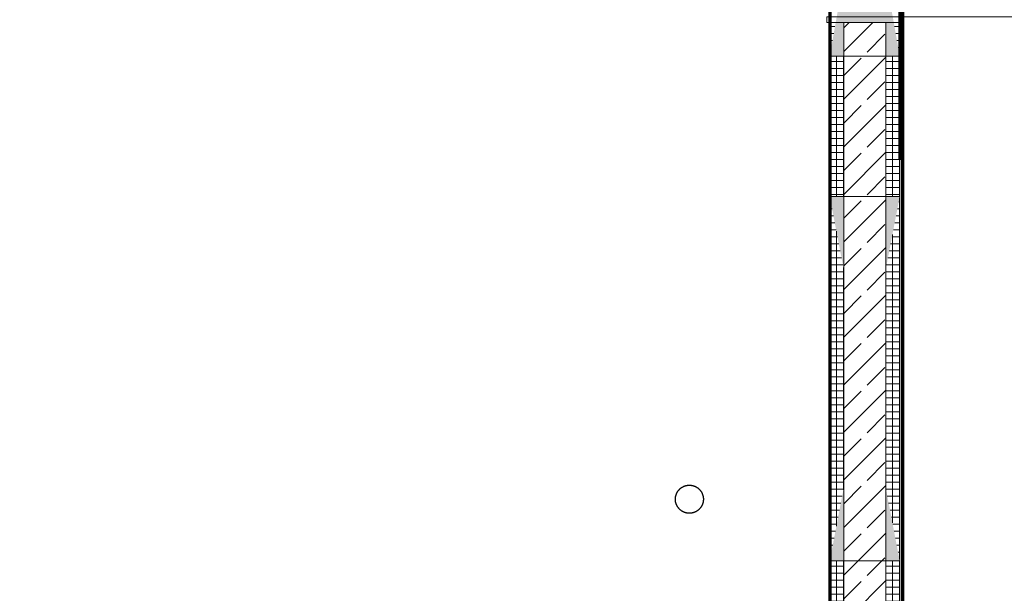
# Model space of a CAD drawing. Header units: millimetres. Extents: x 1523 to 73204, y -91281 to 10268.
# Tile 17 of 120: x 30536 to 34049, y -74522 to -72476. Entities that reach past the tile are written whole.
import ezdxf

# ---------------------------------------------------------------- set-up
doc = ezdxf.new("R2010")
doc.units = ezdxf.units.MM
for name, pattern in [('CAx_nichtHalbton', [20001.0584, 10000, -0.5292, 10000, -0.5292]), ('IMPORT-STRICHPUNKT _7_', [20, 10, -5, 0, -5]), ('Verdeckt 2x', [3.572, 2.3813, -1.1907])]:
    doc.linetypes.add(name, pattern=pattern)
for name, color, linetype, lineweight, true_color in [('90 A--Achsraster _1_50_', 7, 'IMPORT-STRICHPUNKT _7_', 13, 0x656565), ('Neubau_10 A--Wand innen _tragend_', 7, 'Continuous', 13, 0x656565), ('Neubau_20 A--Gründungsbelag', 7, 'Continuous', 13, 0x656565), ('Xref_706_5_--_ÜP_-1_000_16_Übersichtsplan UG_IFC 2025_01_13_dwg', 7, 'Continuous', 13, 0x767676), ('XX', 7, 'Continuous', 18, 0x804040)]:
    doc.layers.add(name, color=color, linetype=linetype, lineweight=lineweight, true_color=true_color)
pattern_1 = [(356.336, (0, 0), (1.597632, 24.948899), []), (86.336, (0, 0), (-24.948899, 1.597632), [])]

# ---------------------------------------------------------------- blocks, each defined once
blk = doc.blocks.new('Xref_706_5_--_ÜP_-1_000_11_Übersichtsplan UG_IFC 2024_09_30_dwg_Tür Ol 1-Fl 27_3-V1-SuD_-1UG gesamt Plot  - Blatt 7')
at = {"layer": 'Neubau_10 A--Wand innen _tragend_', "color": 9, "true_color": 0xcbcbcb}
blk.add_line((610, 10), (610, 1230), dxfattribs=at)
at = {"layer": 'Neubau_10 A--Wand innen _tragend_', "color": 9, "true_color": 0xcbcbcb, "flags": 128}
for points in [[(-630, -260), (-610, -260), (-610, 10), (-630, 10)], [(630, -260), (610, -260), (610, 10), (630, 10)], [(630, -250), (630, -200), (630, -50), (630, 0), (630, -50), (630, -200)], [(-630, -250), (-630, -200), (-630, -50), (-630, 0), (-630, -50), (-630, -200)]]:
    blk.add_lwpolyline(points, close=True, dxfattribs=at)
at = {"layer": 'Neubau_10 A--Wand innen _tragend_', "color": 9, "true_color": 0xcbcbcb}
blk.add_arc((610, 10), 1220, 90, 180, dxfattribs=at)
blk = doc.blocks.new('Xref_706_5_--_ÜP_-1_000_11_Übersichtsplan UG_IFC 2024_09_30_dwg_Standard-Rastermarker_26-41960580-SuD_-1UG gesamt Plot  - Blatt 7')
at = {"layer": '90 A--Achsraster _1_50_', "color": 9, "true_color": 0xcbcbcb}
blk.add_line((0, 0), (40099.1, 0), dxfattribs=at)
blk = doc.blocks.new('Xref_706_5_--_ÜP_-1_000_16_Übersichtsplan UG_IFC 2025_01_13_dwg-35469238-SuD_-1UG gesamt Plot  - Blatt 7')
at = {"layer": 'Neubau_10 A--Wand innen _tragend_', "true_color": 0xededed}
blk.add_hatch(color=7, dxfattribs=at).paths.add_polyline_path([(66514.5, -97458.4), (66517.7, -97408.5), (65811.2, -97488.5), (66501.8, -97658), (66505, -97608.1), (66385.2, -97600.5), (66394.8, -97450.8)])
at = {"layer": 'Neubau_10 A--Wand innen _tragend_', "true_color": 0xcbcbcb}
h = blk.add_hatch(dxfattribs=at)
h.set_pattern_fill('FP_7', color=9, style=0, pattern_type=2)
h.set_pattern_definition(pattern_1)
h.paths.add_polyline_path([(68314.1, -97523.6), (67016.7, -97440.5), (67273, -97507), (68051.4, -97556.8)])
h.paths.add_polyline_path([(68540.4, -97588.2), (68543.6, -97538.3), (68314.1, -97523.6), (68310.9, -97573.5)])
h.paths.add_polyline_path([(66517.7, -97408.5), (66398, -97400.9), (66396.6, -97422.3)])
h.paths.add_polyline_path([(67016.7, -97440.5), (66517.7, -97408.5), (66514.5, -97458.4), (67013.5, -97490.4)])
h = blk.add_hatch(dxfattribs=at)
h.set_pattern_fill('FP_4', color=9, style=0, pattern_type=2)
h.set_pattern_definition([(131.336, (0, 0), (90.10192, 79.25683), []), (131.336, (-45.05, -39.63), (90.10192, 79.25683), [90, -30])])
h.paths.add_polyline_path([(68540.4, -97588.2), (66394.8, -97450.8), (66385.2, -97600.5), (68530.8, -97737.8)])
at = {"layer": 'Neubau_10 A--Wand innen _tragend_', "true_color": 0xededed}
h = blk.add_hatch(color=7, dxfattribs=at)
h.paths.add_polyline_path([(67273, -97507), (67016.7, -97440.5), (67013.5, -97490.4), (67125.2, -97497.5)])
h.paths.add_polyline_path([(67263.4, -97656.7), (67003.9, -97640.1), (67000.7, -97690), (67113.8, -97675.7)])
h = blk.add_hatch(color=7, dxfattribs=at)
h.paths.add_polyline_path([(68310.9, -97573.5), (68314.1, -97523.6), (68051.4, -97556.8)])
h.paths.add_polyline_path([(68301.3, -97723.1), (68041.8, -97706.5), (68298.1, -97773)])
at = {"layer": 'Neubau_10 A--Wand innen _tragend_', "true_color": 0xcbcbcb}
h = blk.add_hatch(dxfattribs=at)
h.set_pattern_fill('FP_7', color=9, style=0, pattern_type=2)
h.set_pattern_definition(pattern_1)
h.paths.add_polyline_path([(68298.1, -97773), (68041.8, -97706.5), (67263.4, -97656.7), (67000.7, -97690), (67649.4, -97731.5)])
h.paths.add_polyline_path([(68530.8, -97737.8), (68301.3, -97723.1), (68298.1, -97773), (68527.6, -97787.7)])
h.paths.add_polyline_path([(66501.8, -97658), (66383.4, -97629), (66382, -97650.4)])
h.paths.add_polyline_path([(67000.7, -97690), (67003.9, -97640.1), (66505, -97608.1), (66501.8, -97658)])
at = {"layer": '90 A--Achsraster _1_50_', "color": 161, "true_color": 0xaaaaff, "flags": 128}
blk.add_lwpolyline([(41194.5, -96037.6), (81171.8, -98597.4), (80508.1, -98554.9)], dxfattribs=at)
at = {"layer": 'Neubau_10 A--Wand innen _tragend_', "color": 9, "true_color": 0xcbcbcb}
for p, q in [((66394.8, -97450.8), (71075.3, -97750.5)), ((66385.2, -97600.5), (71065.7, -97900.2)), ((66501.8, -97658), (67000.7, -97690))]:
    blk.add_line(p, q, dxfattribs=at)
at = {"layer": 'Neubau_10 A--Wand innen _tragend_', "color": 9, "true_color": 0xcbcbcb, "flags": 128}
for points in [[(66382, -97650.4), (66501.8, -97658), (66505, -97608.1), (66514.5, -97458.4), (66517.7, -97408.5), (66398, -97400.9), (66382, -97650.4)], [(68458.5, -98867.1), (68527.6, -97787.7), (68298.1, -97773), (68301.3, -97723.1), (68310.9, -97573.5), (68314.1, -97523.6), (67016.7, -97440.5), (66517.7, -97408.5)], [(67016.7, -97440.5), (67013.5, -97490.4), (67003.9, -97640.1), (67000.7, -97690), (68298.1, -97773)], [(68793.1, -97554.2), (68543.6, -97538.3), (68314.1, -97523.6)]]:
    blk.add_lwpolyline(points, dxfattribs=at)
at = {"layer": 'Neubau_20 A--Gründungsbelag', "color": 9, "true_color": 0xcbcbcb, "flags": 128}
for points in [[(58966.6, -102505.8), (62296, -102777.4), (62639.7, -97410.7), (60628.8, -97282), (60644.8, -97032.5), (63643.6, -97224.5), (63651.6, -97099.8), (63901.1, -97115.7), (63893.1, -97240.5), (65140.6, -97320.4), (65124.6, -97569.8), (62789.4, -97420.3), (62445.6, -102789.6), (68177.4, -103257.2), (68527.6, -97787.7), (66382, -97650.4), (66398, -97400.9)], [(66398, -97400.9), (71228.1, -97710.1), (71212.2, -97959.6), (71164.2, -98708.1), (71014.5, -98698.5), (71062.5, -97950.1), (68777.1, -97803.7), (68602, -100538.1), (70887.4, -100684.5), (70942, -99831.2), (71091.7, -99840.8)]]:
    blk.add_lwpolyline(points, dxfattribs=at)
for name, p, rotation in [('Xref_706_5_--_ÜP_-1_000_11_Übersichtsplan UG_IFC 2024_09_30_dwg_Standard-Rastermarker_26-41960580-SuD_-1UG gesamt Plot  - Blatt 7', (81211.7, -98599.9), 176.3362835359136), ('Xref_706_5_--_ÜP_-1_000_11_Übersichtsplan UG_IFC 2024_09_30_dwg_Tür Ol 1-Fl 27_3-V1-SuD_-1UG gesamt Plot  - Blatt 7', (65769.3, -97360.6), 356.3362835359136)]:
    blk.add_blockref(name, p, dxfattribs=dict(rotation=rotation))

msp = doc.modelspace()

# ---------------------------------------------------------------- linework, layer by layer
at = {"layer": 'XX', "color": 7, "linetype": 'CAx_nichtHalbton', "lineweight": 70, "true_color": 0xffffff}
for p, q in [((33425.784, -68886.236), (33425.776, -74646.236)), ((33685.784, -69976.234), (33685.774, -77316.234)), ((33675.784, -70676.236), (33675.784, -72976.236))]:
    msp.add_line(p, q, dxfattribs=at)
at = {"layer": 'XX', "color": 9, "linetype": 'Verdeckt 2x', "true_color": 0xc0c0c0}
msp.add_line((33675.784, -69976.236), (33675.784, -77326.282), dxfattribs=at)
at = {"layer": 'XX', "color": 251, "linetype": 'CAx_nichtHalbton', "lineweight": 25, "true_color": 0x646464}
msp.add_circle((32925.18, -74186.236), 50, dxfattribs=at)

# ---------------------------------------------------------------- block references
at = {"layer": 'Xref_706_5_--_ÜP_-1_000_16_Übersichtsplan UG_IFC 2025_01_13_dwg', "color": 9, "true_color": 0xcbcbcb, "rotation": 273.6637164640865}
msp.add_blockref('Xref_706_5_--_ÜP_-1_000_16_Übersichtsplan UG_IFC 2025_01_13_dwg-35469238-SuD_-1UG gesamt Plot  - Blatt 7', (126634.737, 0), dxfattribs=at)

doc.saveas('drawing.dxf')
